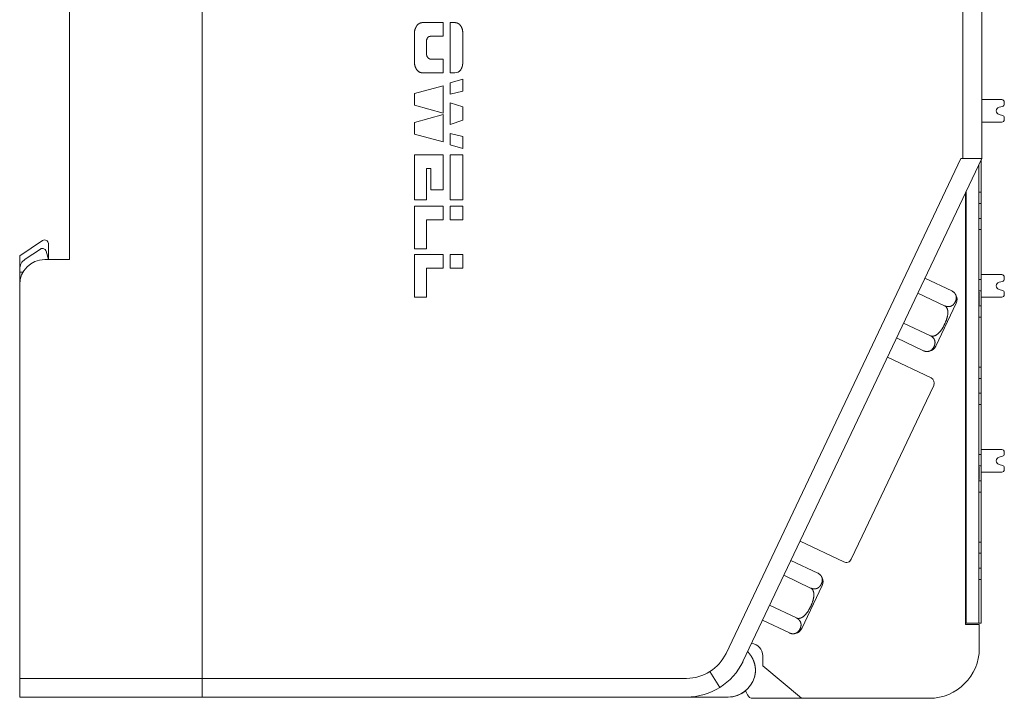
# Model space of a CAD drawing. Header units: millimetres. Extents: x 35 to 385, y -587 to 211.
# Tile 117 of 133: x 266 to 345, y -278 to -224. Entities that reach past the tile are written whole.
import ezdxf

# ---------------------------------------------------------------- set-up
doc = ezdxf.new("R2010")
doc.units = ezdxf.units.MM
doc.layers.add('1', color=7, linetype='Continuous', true_color=0xffffff)

msp = doc.modelspace()

# ---------------------------------------------------------------- linework, layer by layer
at = {"layer": '1', "color": 155, "linetype": 'Continuous', "lineweight": 18}
for p, q in [((280.794, -179.609), (280.794, -276.609)), ((341.696, -230.276), (341.696, -181.702)), ((343.196, -181.702), (343.196, -230.51)), ((270.196, -243.109), (270.196, -207.609)), ((300.102, -224.145), (298.445, -224.145)), ((300.102, -225.237), (300.102, -224.145)), ((300.654, -224.145), (300.654, -228.161)), ((301.007, -224.145), (300.654, -224.145)), ((297.783, -224.927), (297.783, -227.378)), ((299.11, -225.237), (300.102, -225.237)), ((301.655, -227.379), (301.655, -224.927)), ((298.769, -225.51), (298.799, -225.436)), ((298.769, -225.51), (298.769, -225.51)), ((298.769, -226.739), (298.769, -225.51)), ((298.769, -226.739), (298.769, -225.51)), ((298.769, -226.739), (298.769, -226.739)), ((300.102, -227.068), (299.11, -227.068)), ((300.102, -228.16), (300.102, -227.068)), ((298.445, -228.16), (300.102, -228.16)), ((300.654, -228.161), (301.024, -228.161)), ((300.102, -229.202), (297.783, -229.814)), ((300.102, -231.395), (300.102, -229.202)), ((301.655, -228.658), (300.66, -228.959)), ((300.66, -228.959), (300.66, -229.88)), ((301.655, -229.626), (301.655, -228.658)), ((297.783, -229.814), (297.783, -230.736)), ((300.66, -229.88), (301.655, -229.626)), ((297.783, -230.736), (300.102, -231.395)), ((300.64, -230.551), (300.64, -232.289)), ((301.655, -230.893), (300.64, -230.551)), ((301.655, -231.96), (301.655, -230.893)), ((341.696, -235.01), (341.696, -230.276)), ((343.196, -230.306), (344.803, -230.306)), ((343.196, -230.51), (343.196, -235.01)), ((344.586, -230.916), (344.854, -230.845)), ((345.003, -230.506), (345.003, -230.652)), ((300.102, -231.484), (297.783, -232.143)), ((300.102, -233.672), (300.102, -231.484)), ((344.854, -231.567), (344.586, -231.496)), ((297.783, -232.143), (297.783, -233.059)), ((300.64, -232.289), (301.655, -231.96)), ((344.803, -232.106), (343.196, -232.106)), ((345.003, -231.76), (345.003, -231.906)), ((297.783, -233.059), (300.102, -233.672)), ((300.638, -233.005), (300.638, -233.926)), ((301.655, -233.253), (300.638, -233.005)), ((301.655, -234.221), (301.655, -233.253)), ((300.638, -233.926), (301.655, -234.221)), ((297.783, -234.724), (297.783, -238.335)), ((300.094, -234.724), (297.783, -234.724)), ((300.094, -237.517), (300.094, -234.724)), ((300.653, -234.724), (300.653, -238.336)), ((301.655, -234.724), (300.653, -234.724)), ((301.655, -238.336), (301.655, -234.724)), ((322.733, -274.61), (341.536, -235.01)), ((343.196, -235.01), (324.088, -275.254)), ((341.536, -235.01), (341.696, -235.01)), ((343.196, -235.01), (341.696, -235.01)), ((342.952, -235.524), (342.952, -272.206)), ((343.152, -237.705), (343.152, -235.103)), ((298.769, -235.817), (299.108, -235.817)), ((298.769, -238.335), (298.769, -235.817)), ((299.108, -235.817), (299.108, -237.517)), ((299.108, -237.517), (300.094, -237.517)), ((341.902, -272.306), (341.902, -237.736)), ((341.952, -237.63), (341.952, -272.206)), ((343.152, -237.705), (342.952, -237.705)), ((343.152, -237.705), (343.152, -238.606)), ((297.783, -238.335), (298.769, -238.335)), ((300.653, -238.336), (301.655, -238.336)), ((343.152, -238.606), (342.952, -238.606)), ((343.152, -239.805), (343.152, -238.606)), ((297.783, -238.834), (297.783, -242.24)), ((300.102, -238.834), (297.783, -238.834)), ((300.102, -239.926), (300.102, -238.834)), ((300.654, -238.834), (300.654, -239.926)), ((301.655, -238.834), (300.654, -238.834)), ((301.655, -239.926), (301.655, -238.834)), ((298.769, -239.926), (300.102, -239.926)), ((298.769, -242.24), (298.769, -239.926)), ((300.654, -239.926), (301.655, -239.926)), ((343.152, -239.805), (342.952, -239.805)), ((343.152, -239.805), (343.152, -240.708)), ((343.152, -240.708), (342.952, -240.708)), ((343.152, -244.705), (343.152, -240.708)), ((268.031, -241.58), (266.196, -242.791)), ((268.496, -243.109), (268.496, -241.83)), ((266.645, -243.063), (267.86, -242.261)), ((268.315, -242.433), (268.496, -243.109)), ((297.783, -242.24), (298.769, -242.24)), ((297.783, -242.7), (297.783, -246.106)), ((300.102, -242.7), (297.783, -242.7)), ((300.102, -243.792), (300.102, -242.7)), ((300.654, -242.7), (300.654, -243.792)), ((301.655, -242.7), (300.654, -242.7)), ((301.655, -243.792), (301.655, -242.7)), ((266.196, -242.791), (266.196, -243.897)), ((268.196, -243.109), (270.196, -243.109)), ((266.196, -244.109), (266.196, -243.897)), ((266.196, -244.109), (266.196, -245.109)), ((266.464, -244.109), (266.196, -244.109)), ((298.769, -243.792), (300.102, -243.792)), ((298.769, -246.106), (298.769, -243.792)), ((300.654, -243.792), (301.655, -243.792)), ((340.801, -245.608), (338.649, -244.587)), ((343.152, -244.705), (342.952, -244.705)), ((343.152, -244.306), (344.803, -244.306)), ((343.152, -244.705), (343.152, -245.606)), ((344.586, -244.916), (344.854, -244.845)), ((345.003, -244.506), (345.003, -244.652)), ((266.196, -245.109), (266.196, -276.609)), ((338.081, -245.784), (340.221, -246.8)), ((343.152, -245.606), (342.952, -245.606)), ((342.952, -245.701), (343.002, -245.701)), ((343.152, -246.805), (343.152, -245.606)), ((344.854, -245.567), (344.586, -245.496)), ((345.003, -245.76), (345.003, -245.906)), ((297.783, -246.106), (298.769, -246.106)), ((341.145, -246.602), (339.516, -250.035)), ((342.952, -245.961), (343.002, -245.961)), ((342.952, -245.982), (343.002, -245.982)), ((342.952, -246.124), (343.002, -246.124)), ((342.952, -246.232), (343.002, -246.232)), ((342.952, -246.425), (343.002, -246.425)), ((342.952, -246.442), (343.002, -246.442)), ((343.002, -245.961), (343.002, -245.982)), ((343.002, -246.124), (343.002, -246.232)), ((343.002, -246.425), (343.002, -246.442)), ((344.803, -246.106), (343.152, -246.106)), ((342.952, -246.723), (343.002, -246.723)), ((343.152, -246.805), (342.952, -246.805)), ((343.152, -246.805), (343.152, -247.708)), ((336.944, -248.178), (339.085, -249.194)), ((343.152, -247.708), (342.952, -247.708)), ((343.152, -251.705), (343.152, -247.708)), ((338.528, -250.396), (336.376, -249.375)), ((339.142, -252.57), (335.647, -250.91)), ((343.152, -251.705), (342.952, -251.705)), ((343.152, -251.705), (343.152, -252.606)), ((343.152, -252.606), (342.952, -252.606)), ((343.152, -253.805), (343.152, -252.606)), ((338.476, -255.021), (339.356, -253.169)), ((339.356, -253.169), (339.347, -253.187)), ((343.152, -253.805), (342.952, -253.805)), ((343.152, -253.805), (343.152, -254.708)), ((333.63, -265.229), (338.476, -255.021)), ((338.476, -255.021), (333.63, -265.229)), ((343.152, -254.708), (342.952, -254.708)), ((343.152, -258.705), (343.152, -254.708)), ((343.152, -258.306), (344.803, -258.306)), ((343.152, -258.705), (342.952, -258.705)), ((343.152, -258.705), (343.152, -259.606)), ((344.586, -258.916), (344.854, -258.845)), ((345.003, -258.506), (345.003, -258.652)), ((343.152, -259.606), (342.952, -259.606)), ((342.952, -259.705), (343.002, -259.705)), ((343.002, -259.705), (343.002, -260.354)), ((343.152, -260.805), (343.152, -259.606)), ((344.854, -259.567), (344.586, -259.496)), ((345.003, -259.76), (345.003, -259.906)), ((342.952, -260.354), (343.002, -260.354)), ((342.952, -260.466), (343.002, -260.466)), ((342.952, -260.705), (343.002, -260.705)), ((343.152, -260.805), (342.952, -260.805)), ((343.002, -260.354), (343.002, -260.466)), ((343.002, -260.466), (343.002, -260.705)), ((344.803, -260.106), (343.152, -260.106)), ((343.152, -260.805), (343.152, -261.708)), ((343.152, -261.708), (342.952, -261.708)), ((343.152, -265.705), (343.152, -261.708)), ((332.75, -267.081), (333.63, -265.229)), ((333.63, -265.229), (332.75, -267.081)), ((328.656, -265.635), (332.151, -267.294)), ((343.152, -265.705), (342.952, -265.705)), ((343.152, -265.705), (343.152, -266.606)), ((343.152, -266.606), (342.952, -266.606)), ((343.152, -267.805), (343.152, -266.606)), ((330.078, -268.192), (327.926, -267.171)), ((343.152, -267.805), (342.952, -267.805)), ((343.152, -267.805), (343.152, -268.708)), ((327.358, -268.367), (329.498, -269.384)), ((343.152, -268.708), (342.952, -268.708)), ((343.152, -271.203), (343.152, -268.708)), ((330.423, -269.186), (328.793, -272.619)), ((326.221, -270.761), (328.362, -271.778)), ((341.902, -271.806), (341.952, -271.806)), ((343.152, -271.203), (343.152, -272.206)), ((327.805, -272.98), (325.653, -271.958)), ((341.902, -272.306), (343.002, -272.306)), ((341.952, -272.206), (342.952, -272.206)), ((342.952, -272.206), (343.152, -272.206)), ((343.002, -272.306), (343.002, -274.212)), ((325.677, -275.618), (325.677, -274.807)), ((325.677, -275.618), (328.762, -278.206)), ((266.196, -278.109), (266.196, -276.609)), ((266.196, -276.609), (280.794, -276.609)), ((280.794, -276.609), (319.572, -276.609)), ((280.794, -276.609), (280.794, -278.109)), ((280.794, -278.109), (266.196, -278.109)), ((319.572, -278.109), (280.794, -278.109)), ((322.891, -278.109), (319.572, -278.109)), ((324.383, -277.822), (324.437, -277.929)), ((328.762, -278.206), (324.884, -278.206)), ((339.005, -278.206), (328.762, -278.206))]:
    msp.add_line(p, q, dxfattribs=at)
at = {"layer": '1', "color": 155, "linetype": 'Continuous', "lineweight": 13}
for p, q in [((343.152, -272.206), (342.952, -272.206)), ((322.243, -277.336), (321.442, -276.068))]:
    msp.add_line(p, q, dxfattribs=at)
at = {"layer": '1', "color": 155, "linetype": 'Continuous', "lineweight": 18}
for points in [[(280.794, -276.609), (280.794, -276.609), (280.794, -179.609)], [(298.445, -224.145), (298.428, -224.145), (298.41, -224.146), (298.393, -224.147), (298.376, -224.148), (298.359, -224.15), (298.343, -224.153), (298.326, -224.156), (298.31, -224.159), (298.294, -224.163), (298.279, -224.168), (298.263, -224.173), (298.248, -224.178), (298.233, -224.184), (298.218, -224.19), (298.203, -224.197), (298.189, -224.204), (298.175, -224.212), (298.161, -224.22), (298.147, -224.228), (298.134, -224.237), (298.12, -224.247), (298.107, -224.257), (298.094, -224.267), (298.082, -224.278), (298.069, -224.289), (298.057, -224.301), (298.045, -224.313), (298.033, -224.326), (298.022, -224.339), (298.01, -224.353), (297.999, -224.367), (297.988, -224.381), (297.977, -224.396), (297.967, -224.412), (297.957, -224.428), (297.947, -224.444), (297.937, -224.461), (297.927, -224.478), (297.918, -224.496), (297.908, -224.514), (297.899, -224.533), (297.891, -224.552), (297.882, -224.572), (297.874, -224.592), (297.866, -224.612), (297.858, -224.633), (297.85, -224.655), (297.842, -224.677), (297.835, -224.699), (297.828, -224.722)], [(301.504, -224.418), (301.497, -224.407), (301.49, -224.397), (301.482, -224.386), (301.475, -224.376), (301.467, -224.366), (301.46, -224.357), (301.452, -224.347), (301.444, -224.338), (301.436, -224.329), (301.428, -224.32), (301.42, -224.311), (301.411, -224.303), (301.403, -224.295), (301.394, -224.287), (301.386, -224.279), (301.377, -224.272), (301.368, -224.264), (301.359, -224.257), (301.35, -224.25), (301.341, -224.244), (301.331, -224.237), (301.322, -224.231), (301.312, -224.225), (301.302, -224.219), (301.293, -224.214), (301.283, -224.208), (301.272, -224.203), (301.262, -224.198), (301.252, -224.193), (301.241, -224.189), (301.231, -224.185), (301.22, -224.18), (301.209, -224.177), (301.199, -224.173), (301.187, -224.17), (301.176, -224.166), (301.165, -224.163), (301.154, -224.161), (301.142, -224.158), (301.13, -224.156), (301.119, -224.154), (301.107, -224.152), (301.095, -224.15), (301.083, -224.149), (301.07, -224.147), (301.058, -224.146), (301.045, -224.146), (301.033, -224.145), (301.02, -224.145), (301.007, -224.145)], [(301.655, -224.927), (301.655, -224.915), (301.654, -224.904), (301.654, -224.893), (301.654, -224.881), (301.653, -224.87), (301.652, -224.859), (301.652, -224.848), (301.651, -224.837), (301.65, -224.826), (301.648, -224.815), (301.647, -224.804), (301.646, -224.793), (301.644, -224.783), (301.642, -224.772), (301.641, -224.761), (301.639, -224.751), (301.637, -224.74), (301.634, -224.729), (301.632, -224.719), (301.63, -224.708), (301.627, -224.698), (301.625, -224.688), (301.622, -224.677), (301.619, -224.667), (301.616, -224.657), (301.613, -224.647), (301.61, -224.637), (301.606, -224.627), (301.603, -224.617), (301.599, -224.607), (301.595, -224.597), (301.592, -224.587), (301.588, -224.577), (301.584, -224.567), (301.58, -224.558), (301.575, -224.548), (301.571, -224.538), (301.566, -224.529), (301.562, -224.519), (301.557, -224.51), (301.552, -224.5), (301.547, -224.491), (301.542, -224.482), (301.537, -224.472), (301.532, -224.463), (301.527, -224.454), (301.521, -224.445), (301.516, -224.436), (301.51, -224.427), (301.504, -224.418)], [(297.828, -224.722), (297.826, -224.728), (297.825, -224.733), (297.823, -224.739), (297.822, -224.744), (297.82, -224.75), (297.818, -224.755), (297.817, -224.76), (297.815, -224.765), (297.814, -224.771), (297.812, -224.776), (297.811, -224.781), (297.81, -224.786), (297.808, -224.791), (297.807, -224.796), (297.806, -224.8), (297.805, -224.805), (297.803, -224.81), (297.802, -224.814), (297.801, -224.819), (297.8, -224.823), (297.799, -224.828), (297.798, -224.832), (297.797, -224.836), (297.796, -224.841), (297.795, -224.845), (297.794, -224.849), (297.793, -224.853), (297.792, -224.857), (297.791, -224.861), (297.791, -224.865), (297.79, -224.868), (297.789, -224.872), (297.789, -224.876), (297.788, -224.879), (297.787, -224.883), (297.787, -224.886), (297.786, -224.889), (297.786, -224.893), (297.785, -224.896), (297.785, -224.899), (297.785, -224.902), (297.784, -224.905), (297.784, -224.908), (297.784, -224.911), (297.783, -224.914), (297.783, -224.917), (297.783, -224.919), (297.783, -224.922), (297.783, -224.924), (297.783, -224.927)], [(298.799, -225.436), (298.802, -225.428), (298.805, -225.42), (298.809, -225.413), (298.812, -225.405), (298.816, -225.398), (298.82, -225.391), (298.823, -225.384), (298.827, -225.377), (298.832, -225.371), (298.836, -225.364), (298.84, -225.358), (298.845, -225.352), (298.849, -225.346), (298.854, -225.34), (298.859, -225.335), (298.864, -225.329), (298.869, -225.324), (298.874, -225.319), (298.88, -225.314), (298.885, -225.309), (298.891, -225.304), (298.897, -225.299), (298.903, -225.295), (298.909, -225.291), (298.915, -225.287), (298.921, -225.283), (298.928, -225.279), (298.934, -225.276), (298.941, -225.272), (298.948, -225.269), (298.955, -225.266), (298.962, -225.263), (298.969, -225.26), (298.976, -225.258), (298.984, -225.255), (298.991, -225.253), (298.999, -225.251), (299.007, -225.249), (299.015, -225.247), (299.023, -225.245), (299.031, -225.244), (299.039, -225.242), (299.048, -225.241), (299.056, -225.24), (299.065, -225.239), (299.074, -225.238), (299.083, -225.238), (299.092, -225.238), (299.101, -225.237), (299.11, -225.237)], [(298.88, -226.956), (298.875, -226.951), (298.871, -226.947), (298.867, -226.943), (298.863, -226.938), (298.859, -226.934), (298.855, -226.929), (298.851, -226.925), (298.847, -226.92), (298.844, -226.916), (298.84, -226.912), (298.837, -226.907), (298.833, -226.903), (298.83, -226.898), (298.827, -226.894), (298.823, -226.89), (298.82, -226.885), (298.817, -226.881), (298.815, -226.876), (298.812, -226.872), (298.809, -226.868), (298.807, -226.863), (298.804, -226.859), (298.802, -226.854), (298.799, -226.85), (298.797, -226.846), (298.795, -226.841), (298.793, -226.837), (298.791, -226.833), (298.789, -226.828), (298.787, -226.824), (298.785, -226.82), (298.784, -226.815), (298.782, -226.811), (298.781, -226.807), (298.779, -226.803), (298.778, -226.798), (298.777, -226.794), (298.776, -226.79), (298.775, -226.785), (298.774, -226.781), (298.773, -226.777), (298.772, -226.773), (298.771, -226.768), (298.771, -226.764), (298.77, -226.76), (298.77, -226.755), (298.77, -226.751), (298.769, -226.747), (298.769, -226.743), (298.769, -226.739)], [(299.11, -227.068), (299.106, -227.068), (299.101, -227.067), (299.096, -227.067), (299.091, -227.067), (299.086, -227.066), (299.081, -227.066), (299.076, -227.065), (299.072, -227.065), (299.067, -227.064), (299.062, -227.063), (299.057, -227.062), (299.053, -227.061), (299.048, -227.06), (299.043, -227.059), (299.038, -227.057), (299.034, -227.056), (299.029, -227.054), (299.024, -227.053), (299.019, -227.051), (299.015, -227.049), (299.01, -227.048), (299.006, -227.046), (299.001, -227.044), (298.996, -227.042), (298.992, -227.039), (298.987, -227.037), (298.982, -227.035), (298.978, -227.032), (298.973, -227.03), (298.969, -227.027), (298.964, -227.024), (298.96, -227.021), (298.955, -227.019), (298.951, -227.016), (298.946, -227.012), (298.942, -227.009), (298.937, -227.006), (298.933, -227.003), (298.928, -226.999), (298.924, -226.996), (298.919, -226.992), (298.915, -226.988), (298.91, -226.985), (298.906, -226.981), (298.901, -226.977), (298.897, -226.973), (298.893, -226.969), (298.888, -226.965), (298.884, -226.96), (298.88, -226.956)], [(297.783, -227.378), (297.783, -227.379), (297.783, -227.38), (297.783, -227.381), (297.783, -227.382), (297.783, -227.383), (297.783, -227.384), (297.783, -227.385), (297.783, -227.387), (297.783, -227.388), (297.783, -227.389), (297.784, -227.391), (297.784, -227.392), (297.784, -227.393), (297.784, -227.395), (297.784, -227.396), (297.784, -227.398), (297.785, -227.4), (297.785, -227.401), (297.785, -227.403), (297.785, -227.405), (297.785, -227.406), (297.786, -227.408), (297.786, -227.41), (297.786, -227.412), (297.787, -227.414), (297.787, -227.416), (297.787, -227.417), (297.787, -227.419), (297.788, -227.421), (297.788, -227.423), (297.789, -227.426), (297.789, -227.428), (297.789, -227.43), (297.79, -227.432), (297.79, -227.434), (297.791, -227.436), (297.791, -227.439), (297.791, -227.441), (297.792, -227.443), (297.792, -227.446), (297.793, -227.448), (297.793, -227.451), (297.794, -227.453), (297.794, -227.456), (297.795, -227.458), (297.796, -227.461), (297.796, -227.463), (297.797, -227.466), (297.797, -227.468), (297.798, -227.471)], [(297.798, -227.471), (297.805, -227.498), (297.812, -227.525), (297.819, -227.551), (297.826, -227.577), (297.834, -227.602), (297.842, -227.627), (297.85, -227.65), (297.859, -227.674), (297.867, -227.697), (297.876, -227.719), (297.886, -227.741), (297.895, -227.762), (297.905, -227.783), (297.915, -227.803), (297.926, -227.822), (297.936, -227.841), (297.947, -227.86), (297.958, -227.878), (297.969, -227.895), (297.981, -227.912), (297.993, -227.928), (298.005, -227.944), (298.017, -227.959), (298.03, -227.974), (298.043, -227.988), (298.056, -228.001), (298.069, -228.014), (298.083, -228.027), (298.097, -228.039), (298.111, -228.05), (298.125, -228.061), (298.14, -228.071), (298.155, -228.08), (298.17, -228.09), (298.186, -228.098), (298.201, -228.106), (298.217, -228.114), (298.233, -228.12), (298.249, -228.127), (298.266, -228.133), (298.283, -228.138), (298.3, -228.142), (298.317, -228.147), (298.335, -228.15), (298.353, -228.153), (298.371, -228.156), (298.389, -228.158), (298.408, -228.159), (298.426, -228.16), (298.445, -228.16)], [(301.492, -227.917), (301.498, -227.908), (301.504, -227.899), (301.511, -227.889), (301.517, -227.88), (301.523, -227.87), (301.529, -227.86), (301.534, -227.851), (301.54, -227.841), (301.545, -227.831), (301.551, -227.821), (301.556, -227.811), (301.561, -227.801), (301.566, -227.791), (301.571, -227.781), (301.575, -227.771), (301.58, -227.761), (301.584, -227.751), (301.588, -227.74), (301.592, -227.73), (301.596, -227.719), (301.6, -227.709), (301.604, -227.698), (301.608, -227.688), (301.611, -227.677), (301.614, -227.666), (301.617, -227.655), (301.621, -227.644), (301.623, -227.634), (301.626, -227.623), (301.629, -227.612), (301.631, -227.6), (301.634, -227.589), (301.636, -227.578), (301.638, -227.567), (301.64, -227.555), (301.642, -227.544), (301.644, -227.533), (301.645, -227.521), (301.647, -227.509), (301.648, -227.498), (301.649, -227.486), (301.651, -227.474), (301.652, -227.463), (301.652, -227.451), (301.653, -227.439), (301.654, -227.427), (301.654, -227.415), (301.654, -227.403), (301.655, -227.391), (301.655, -227.379)], [(340.801, -245.609), (340.801, -245.609), (340.802, -245.609), (340.802, -245.609), (340.803, -245.61), (340.803, -245.61), (340.804, -245.61), (340.804, -245.61), (340.805, -245.611), (340.806, -245.611), (340.806, -245.611), (340.807, -245.611), (340.807, -245.612), (340.808, -245.612), (340.808, -245.612), (340.809, -245.613), (340.809, -245.613), (340.81, -245.613), (340.81, -245.613), (340.811, -245.614), (340.811, -245.614), (340.812, -245.614), (340.812, -245.614), (340.813, -245.615), (340.814, -245.615), (340.814, -245.615), (340.815, -245.616), (340.815, -245.616), (340.816, -245.616), (340.816, -245.616), (340.817, -245.617), (340.817, -245.617), (340.818, -245.617), (340.818, -245.618), (340.819, -245.618), (340.819, -245.618), (340.82, -245.618), (340.821, -245.619), (340.821, -245.619), (340.822, -245.619), (340.822, -245.62), (340.823, -245.62), (340.823, -245.62), (340.824, -245.62), (340.824, -245.621), (340.825, -245.621), (340.825, -245.621), (340.826, -245.622), (340.826, -245.622), (340.827, -245.622), (340.828, -245.622)], [(340.828, -245.622), (340.841, -245.63), (340.854, -245.637), (340.866, -245.645), (340.879, -245.653), (340.891, -245.661), (340.903, -245.67), (340.914, -245.678), (340.926, -245.687), (340.937, -245.695), (340.947, -245.704), (340.958, -245.713), (340.968, -245.722), (340.978, -245.732), (340.987, -245.741), (340.996, -245.75), (341.005, -245.759), (341.014, -245.768), (341.022, -245.778), (341.03, -245.787), (341.038, -245.797), (341.045, -245.806), (341.052, -245.815), (341.059, -245.825), (341.065, -245.834), (341.072, -245.844), (341.077, -245.853), (341.083, -245.862), (341.089, -245.871), (341.094, -245.881), (341.099, -245.89), (341.103, -245.899), (341.108, -245.908), (341.112, -245.917), (341.116, -245.927), (341.12, -245.936), (341.124, -245.945), (341.127, -245.954), (341.131, -245.963), (341.134, -245.972), (341.136, -245.981), (341.139, -245.99), (341.142, -245.998), (341.144, -246.007), (341.146, -246.016), (341.148, -246.025), (341.15, -246.033), (341.152, -246.042), (341.153, -246.051), (341.155, -246.059), (341.156, -246.068)], [(343.002, -245.701), (343.002, -245.701), (343.002, -245.702), (343.002, -245.702), (343.002, -245.702), (343.002, -245.702), (343.002, -245.702), (343.002, -245.703), (343.002, -245.703), (343.002, -245.704), (343.002, -245.704), (343.002, -245.705), (343.002, -245.705), (343.002, -245.706), (343.002, -245.707), (343.002, -245.708), (343.002, -245.708), (343.002, -245.709), (343.002, -245.71), (343.002, -245.711), (343.002, -245.712), (343.002, -245.714), (343.002, -245.715), (343.002, -245.716), (343.002, -245.717), (343.002, -245.719), (343.002, -245.72), (343.002, -245.721), (343.002, -245.723), (343.002, -245.725), (343.002, -245.726), (343.002, -245.728), (343.002, -245.73), (343.002, -245.731), (343.002, -245.733), (343.002, -245.735), (343.002, -245.737), (343.002, -245.739), (343.002, -245.741), (343.002, -245.743), (343.002, -245.745), (343.002, -245.747), (343.002, -245.75), (343.002, -245.752), (343.002, -245.754), (343.002, -245.757), (343.002, -245.759), (343.002, -245.762), (343.002, -245.764), (343.002, -245.767), (343.002, -245.77)], [(343.002, -245.77), (343.002, -245.772), (343.002, -245.775), (343.002, -245.778), (343.002, -245.781), (343.002, -245.784), (343.002, -245.787), (343.002, -245.79), (343.002, -245.793), (343.002, -245.796), (343.002, -245.799), (343.002, -245.802), (343.002, -245.805), (343.002, -245.809), (343.002, -245.812), (343.002, -245.815), (343.002, -245.819), (343.002, -245.822), (343.002, -245.826), (343.002, -245.829), (343.002, -245.833), (343.002, -245.836), (343.002, -245.84), (343.002, -245.844), (343.002, -245.847), (343.002, -245.851), (343.002, -245.855), (343.002, -245.859), (343.002, -245.863), (343.002, -245.867), (343.002, -245.871), (343.002, -245.875), (343.002, -245.879), (343.002, -245.883), (343.002, -245.888), (343.002, -245.892), (343.002, -245.896), (343.002, -245.9), (343.002, -245.905), (343.002, -245.909), (343.002, -245.914), (343.002, -245.918), (343.002, -245.923), (343.002, -245.927), (343.002, -245.932), (343.002, -245.937), (343.002, -245.941), (343.002, -245.946), (343.002, -245.951), (343.002, -245.956), (343.002, -245.961)], [(340.813, -246.79), (340.829, -246.78), (340.844, -246.77), (340.858, -246.76), (340.872, -246.749), (340.886, -246.738), (340.899, -246.727), (340.911, -246.715), (340.924, -246.703), (340.935, -246.691), (340.947, -246.679), (340.958, -246.667), (340.969, -246.654), (340.979, -246.641), (340.989, -246.628), (340.999, -246.615), (341.008, -246.602), (341.017, -246.588), (341.026, -246.575), (341.035, -246.561), (341.043, -246.547), (341.051, -246.533), (341.059, -246.519), (341.067, -246.505), (341.074, -246.49), (341.081, -246.476), (341.088, -246.461), (341.095, -246.446), (341.101, -246.431), (341.107, -246.416), (341.113, -246.401), (341.118, -246.385), (341.124, -246.37), (341.129, -246.354), (341.133, -246.339), (341.138, -246.323), (341.142, -246.307), (341.145, -246.291), (341.149, -246.275), (341.152, -246.258), (341.154, -246.242), (341.157, -246.225), (341.158, -246.209), (341.16, -246.192), (341.161, -246.175), (341.161, -246.157), (341.161, -246.14), (341.161, -246.122), (341.16, -246.104), (341.158, -246.086), (341.156, -246.068)], [(343.002, -245.996), (343.002, -245.998), (343.002, -246.001), (343.002, -246.003), (343.002, -246.005), (343.002, -246.007), (343.002, -246.009), (343.002, -246.011), (343.002, -246.013), (343.002, -246.015), (343.002, -246.017), (343.002, -246.019), (343.002, -246.021), (343.002, -246.023), (343.002, -246.025), (343.002, -246.027), (343.002, -246.029), (343.002, -246.031), (343.002, -246.033), (343.002, -246.035), (343.002, -246.037), (343.002, -246.039), (343.002, -246.041), (343.002, -246.043), (343.002, -246.045), (343.002, -246.047), (343.002, -246.048), (343.002, -246.05), (343.002, -246.052), (343.002, -246.054), (343.002, -246.055), (343.002, -246.057), (343.002, -246.059), (343.002, -246.06), (343.002, -246.062), (343.002, -246.064), (343.002, -246.065), (343.002, -246.067), (343.002, -246.068), (343.002, -246.07), (343.002, -246.071), (343.002, -246.073), (343.002, -246.074), (343.002, -246.076), (343.002, -246.077), (343.002, -246.078), (343.002, -246.08), (343.002, -246.081), (343.002, -246.082), (343.002, -246.083), (343.002, -246.085)], [(343.002, -246.085), (343.002, -246.086), (343.002, -246.088), (343.002, -246.089), (343.002, -246.091), (343.002, -246.092), (343.002, -246.094), (343.002, -246.095), (343.002, -246.097), (343.002, -246.098), (343.002, -246.099), (343.002, -246.101), (343.002, -246.102), (343.002, -246.103), (343.002, -246.104), (343.002, -246.106), (343.002, -246.107), (343.002, -246.108), (343.002, -246.109), (343.002, -246.11), (343.002, -246.111), (343.002, -246.112), (343.002, -246.113), (343.002, -246.114), (343.002, -246.115), (343.002, -246.116), (343.002, -246.116), (343.002, -246.117), (343.002, -246.118), (343.002, -246.119), (343.002, -246.119), (343.002, -246.12), (343.002, -246.121), (343.002, -246.121), (343.002, -246.122), (343.002, -246.122), (343.002, -246.123), (343.002, -246.123), (343.002, -246.123), (343.002, -246.124), (343.002, -246.124), (343.002, -246.124), (343.002, -246.125), (343.002, -246.125), (343.002, -246.125), (343.002, -246.125), (343.002, -246.125), (343.002, -246.126), (343.002, -246.126), (343.002, -246.126), (343.002, -246.126)], [(343.002, -246.232), (343.002, -246.232), (343.002, -246.233), (343.002, -246.233), (343.002, -246.234), (343.002, -246.234), (343.002, -246.235), (343.002, -246.236), (343.002, -246.236), (343.002, -246.237), (343.002, -246.238), (343.002, -246.238), (343.002, -246.239), (343.002, -246.24), (343.002, -246.24), (343.002, -246.241), (343.002, -246.242), (343.002, -246.243), (343.002, -246.243), (343.002, -246.244), (343.002, -246.245), (343.002, -246.246), (343.002, -246.247), (343.002, -246.247), (343.002, -246.248), (343.002, -246.249), (343.002, -246.25), (343.002, -246.251), (343.002, -246.252), (343.002, -246.253), (343.002, -246.253), (343.002, -246.254), (343.002, -246.255), (343.002, -246.256), (343.002, -246.257), (343.002, -246.258), (343.002, -246.259), (343.002, -246.26), (343.002, -246.261), (343.002, -246.262), (343.002, -246.263), (343.002, -246.264), (343.002, -246.265), (343.002, -246.266), (343.002, -246.267), (343.002, -246.268), (343.002, -246.269), (343.002, -246.27), (343.002, -246.272), (343.002, -246.273), (343.002, -246.274)], [(343.002, -246.274), (343.002, -246.276), (343.002, -246.278), (343.002, -246.28), (343.002, -246.283), (343.002, -246.285), (343.002, -246.287), (343.002, -246.29), (343.002, -246.292), (343.002, -246.295), (343.002, -246.297), (343.002, -246.299), (343.002, -246.302), (343.002, -246.304), (343.002, -246.307), (343.002, -246.309), (343.002, -246.312), (343.002, -246.315), (343.002, -246.317), (343.002, -246.32), (343.002, -246.322), (343.002, -246.325), (343.002, -246.328), (343.002, -246.331), (343.002, -246.333), (343.002, -246.336), (343.002, -246.339), (343.002, -246.342), (343.002, -246.345), (343.002, -246.347), (343.002, -246.35), (343.002, -246.353), (343.002, -246.356), (343.002, -246.359), (343.002, -246.362), (343.002, -246.365), (343.002, -246.368), (343.002, -246.371), (343.002, -246.374), (343.002, -246.377), (343.002, -246.38), (343.002, -246.384), (343.002, -246.387), (343.002, -246.39), (343.002, -246.393), (343.002, -246.396), (343.002, -246.4), (343.002, -246.403), (343.002, -246.406), (343.002, -246.41), (343.002, -246.413)], [(343.002, -246.442), (343.002, -246.446), (343.002, -246.451), (343.002, -246.456), (343.002, -246.461), (343.002, -246.466), (343.002, -246.471), (343.002, -246.476), (343.002, -246.48), (343.002, -246.485), (343.002, -246.49), (343.002, -246.494), (343.002, -246.499), (343.002, -246.503), (343.002, -246.508), (343.002, -246.512), (343.002, -246.517), (343.002, -246.521), (343.002, -246.525), (343.002, -246.53), (343.002, -246.534), (343.002, -246.538), (343.002, -246.543), (343.002, -246.547), (343.002, -246.551), (343.002, -246.555), (343.002, -246.559), (343.002, -246.563), (343.002, -246.567), (343.002, -246.571), (343.002, -246.575), (343.002, -246.579), (343.002, -246.583), (343.002, -246.586), (343.002, -246.59), (343.002, -246.594), (343.002, -246.597), (343.002, -246.601), (343.002, -246.605), (343.002, -246.608), (343.002, -246.612), (343.002, -246.615), (343.002, -246.619), (343.002, -246.622), (343.002, -246.626), (343.002, -246.629), (343.002, -246.632), (343.002, -246.635), (343.002, -246.639), (343.002, -246.642), (343.002, -246.645)], [(343.002, -246.645), (343.002, -246.648), (343.002, -246.651), (343.002, -246.654), (343.002, -246.657), (343.002, -246.66), (343.002, -246.663), (343.002, -246.665), (343.002, -246.668), (343.002, -246.671), (343.002, -246.673), (343.002, -246.676), (343.002, -246.678), (343.002, -246.68), (343.002, -246.683), (343.002, -246.685), (343.002, -246.687), (343.002, -246.689), (343.002, -246.691), (343.002, -246.693), (343.002, -246.695), (343.002, -246.697), (343.002, -246.699), (343.002, -246.7), (343.002, -246.702), (343.002, -246.704), (343.002, -246.705), (343.002, -246.707), (343.002, -246.708), (343.002, -246.709), (343.002, -246.711), (343.002, -246.712), (343.002, -246.713), (343.002, -246.714), (343.002, -246.715), (343.002, -246.716), (343.002, -246.717), (343.002, -246.718), (343.002, -246.719), (343.002, -246.719), (343.002, -246.72), (343.002, -246.721), (343.002, -246.721), (343.002, -246.722), (343.002, -246.722), (343.002, -246.722), (343.002, -246.723), (343.002, -246.723), (343.002, -246.723), (343.002, -246.723), (343.002, -246.723)], [(340.813, -246.79), (340.8, -246.798), (340.786, -246.806), (340.772, -246.813), (340.759, -246.819), (340.745, -246.825), (340.732, -246.831), (340.718, -246.836), (340.704, -246.841), (340.691, -246.845), (340.677, -246.849), (340.664, -246.853), (340.651, -246.856), (340.637, -246.859), (340.624, -246.861), (340.611, -246.863), (340.598, -246.865), (340.586, -246.867), (340.573, -246.868), (340.56, -246.869), (340.548, -246.869), (340.536, -246.87), (340.524, -246.87), (340.511, -246.87), (340.499, -246.87), (340.488, -246.869), (340.476, -246.868), (340.464, -246.867), (340.453, -246.866), (340.441, -246.865), (340.43, -246.863), (340.418, -246.862), (340.407, -246.86), (340.396, -246.858), (340.385, -246.856), (340.374, -246.853), (340.364, -246.851), (340.353, -246.848), (340.342, -246.845), (340.332, -246.842), (340.321, -246.839), (340.311, -246.836), (340.301, -246.832), (340.291, -246.829), (340.28, -246.825), (340.27, -246.821), (340.26, -246.817), (340.251, -246.813), (340.241, -246.809), (340.231, -246.805), (340.221, -246.8)], [(340.221, -246.8), (340.231, -246.805), (340.24, -246.81), (340.25, -246.815), (340.259, -246.821), (340.268, -246.826), (340.277, -246.833), (340.286, -246.839), (340.294, -246.846), (340.303, -246.853), (340.311, -246.86), (340.32, -246.868), (340.328, -246.875), (340.336, -246.884), (340.344, -246.892), (340.352, -246.901), (340.359, -246.91), (340.367, -246.92), (340.374, -246.93), (340.381, -246.94), (340.388, -246.951), (340.395, -246.962), (340.402, -246.973), (340.408, -246.985), (340.415, -246.997), (340.421, -247.01), (340.427, -247.023), (340.432, -247.036), (340.438, -247.05), (340.443, -247.065), (340.448, -247.079), (340.453, -247.095), (340.458, -247.111), (340.462, -247.127), (340.466, -247.144), (340.47, -247.162), (340.473, -247.18), (340.476, -247.199), (340.479, -247.219), (340.481, -247.239), (340.483, -247.259), (340.484, -247.281), (340.485, -247.303), (340.486, -247.325), (340.486, -247.349), (340.485, -247.373), (340.484, -247.397), (340.483, -247.423), (340.481, -247.448), (340.478, -247.475), (340.475, -247.502)], [(339.789, -248.947), (339.811, -248.923), (339.833, -248.899), (339.855, -248.874), (339.875, -248.849), (339.896, -248.823), (339.915, -248.798), (339.935, -248.772), (339.954, -248.746), (339.972, -248.719), (339.991, -248.693), (340.008, -248.666), (340.026, -248.639), (340.043, -248.612), (340.06, -248.584), (340.077, -248.557), (340.093, -248.529), (340.109, -248.501), (340.125, -248.473), (340.141, -248.445), (340.156, -248.416), (340.171, -248.388), (340.186, -248.359), (340.2, -248.33), (340.214, -248.301), (340.228, -248.272), (340.242, -248.242), (340.256, -248.213), (340.269, -248.183), (340.282, -248.153), (340.295, -248.123), (340.307, -248.093), (340.32, -248.063), (340.332, -248.033), (340.343, -248.003), (340.354, -247.972), (340.365, -247.942), (340.376, -247.911), (340.386, -247.88), (340.396, -247.85), (340.406, -247.819), (340.415, -247.788), (340.423, -247.757), (340.432, -247.725), (340.439, -247.694), (340.447, -247.662), (340.454, -247.631), (340.46, -247.599), (340.466, -247.567), (340.471, -247.534), (340.475, -247.502)], [(339.789, -248.947), (339.77, -248.967), (339.751, -248.985), (339.732, -249.003), (339.714, -249.02), (339.695, -249.037), (339.677, -249.052), (339.659, -249.067), (339.641, -249.081), (339.623, -249.094), (339.606, -249.106), (339.589, -249.118), (339.572, -249.129), (339.555, -249.139), (339.538, -249.149), (339.522, -249.158), (339.506, -249.166), (339.49, -249.174), (339.475, -249.181), (339.46, -249.187), (339.445, -249.193), (339.43, -249.199), (339.415, -249.204), (339.401, -249.208), (339.387, -249.212), (339.373, -249.216), (339.36, -249.219), (339.346, -249.222), (339.333, -249.224), (339.32, -249.227), (339.307, -249.228), (339.294, -249.229), (339.282, -249.23), (339.269, -249.231), (339.257, -249.231), (339.245, -249.231), (339.234, -249.231), (339.222, -249.23), (339.211, -249.229), (339.199, -249.228), (339.188, -249.226), (339.177, -249.224), (339.166, -249.222), (339.156, -249.219), (339.145, -249.216), (339.135, -249.213), (339.124, -249.21), (339.114, -249.206), (339.104, -249.203), (339.094, -249.198), (339.085, -249.194)], [(339.085, -249.194), (339.099, -249.201), (339.113, -249.208), (339.127, -249.216), (339.141, -249.224), (339.154, -249.232), (339.168, -249.24), (339.181, -249.249), (339.193, -249.257), (339.206, -249.266), (339.218, -249.275), (339.23, -249.285), (339.241, -249.294), (339.252, -249.304), (339.263, -249.313), (339.273, -249.323), (339.283, -249.333), (339.293, -249.342), (339.302, -249.352), (339.311, -249.362), (339.32, -249.372), (339.328, -249.382), (339.336, -249.392), (339.344, -249.402), (339.351, -249.412), (339.358, -249.421), (339.365, -249.431), (339.371, -249.441), (339.377, -249.451), (339.383, -249.461), (339.389, -249.471), (339.394, -249.481), (339.399, -249.491), (339.404, -249.5), (339.408, -249.51), (339.412, -249.52), (339.416, -249.529), (339.42, -249.539), (339.424, -249.548), (339.427, -249.558), (339.43, -249.567), (339.433, -249.576), (339.436, -249.586), (339.438, -249.595), (339.441, -249.604), (339.443, -249.613), (339.445, -249.622), (339.447, -249.632), (339.448, -249.641), (339.45, -249.65), (339.451, -249.659)], [(339.108, -250.381), (339.124, -250.371), (339.139, -250.361), (339.153, -250.351), (339.167, -250.34), (339.181, -250.329), (339.194, -250.317), (339.207, -250.306), (339.219, -250.294), (339.23, -250.282), (339.242, -250.27), (339.253, -250.257), (339.264, -250.245), (339.274, -250.232), (339.284, -250.219), (339.294, -250.206), (339.303, -250.193), (339.312, -250.179), (339.321, -250.166), (339.33, -250.152), (339.338, -250.138), (339.346, -250.124), (339.354, -250.11), (339.362, -250.095), (339.369, -250.081), (339.376, -250.066), (339.383, -250.052), (339.39, -250.037), (339.396, -250.022), (339.402, -250.007), (339.408, -249.992), (339.413, -249.976), (339.419, -249.961), (339.424, -249.945), (339.428, -249.929), (339.433, -249.914), (339.437, -249.898), (339.44, -249.882), (339.444, -249.865), (339.447, -249.849), (339.449, -249.833), (339.452, -249.816), (339.453, -249.799), (339.455, -249.782), (339.456, -249.765), (339.456, -249.748), (339.457, -249.731), (339.456, -249.713), (339.455, -249.695), (339.453, -249.677), (339.451, -249.659)], [(339.108, -250.381), (339.1, -250.386), (339.093, -250.39), (339.085, -250.395), (339.077, -250.399), (339.068, -250.403), (339.06, -250.407), (339.051, -250.411), (339.043, -250.415), (339.034, -250.419), (339.025, -250.422), (339.016, -250.426), (339.007, -250.429), (338.997, -250.432), (338.988, -250.435), (338.978, -250.438), (338.968, -250.441), (338.958, -250.444), (338.948, -250.446), (338.937, -250.449), (338.926, -250.451), (338.915, -250.453), (338.904, -250.454), (338.893, -250.456), (338.882, -250.457), (338.87, -250.458), (338.858, -250.459), (338.846, -250.46), (338.834, -250.461), (338.822, -250.461), (338.809, -250.461), (338.796, -250.46), (338.783, -250.46), (338.77, -250.459), (338.757, -250.458), (338.743, -250.457), (338.729, -250.455), (338.715, -250.453), (338.701, -250.45), (338.687, -250.448), (338.673, -250.445), (338.659, -250.441), (338.644, -250.438), (338.63, -250.434), (338.615, -250.429), (338.6, -250.425), (338.586, -250.42), (338.571, -250.414), (338.557, -250.409), (338.542, -250.403), (338.528, -250.396)], [(338.528, -250.396), (338.528, -250.396), (338.529, -250.397), (338.53, -250.397), (338.53, -250.397), (338.531, -250.397), (338.531, -250.398), (338.532, -250.398), (338.532, -250.398), (338.533, -250.398), (338.533, -250.399), (338.534, -250.399), (338.534, -250.399), (338.535, -250.399), (338.535, -250.4), (338.536, -250.4), (338.537, -250.4), (338.537, -250.4), (338.538, -250.401), (338.538, -250.401), (338.539, -250.401), (338.539, -250.401), (338.54, -250.402), (338.54, -250.402), (338.541, -250.402), (338.541, -250.402), (338.542, -250.402), (338.543, -250.403), (338.543, -250.403), (338.544, -250.403), (338.544, -250.403), (338.545, -250.404), (338.545, -250.404), (338.546, -250.404), (338.546, -250.404), (338.547, -250.405), (338.548, -250.405), (338.548, -250.405), (338.549, -250.405), (338.549, -250.406), (338.55, -250.406), (338.55, -250.406), (338.551, -250.406), (338.551, -250.406), (338.552, -250.407), (338.553, -250.407), (338.553, -250.407), (338.554, -250.407), (338.554, -250.408), (338.555, -250.408), (338.555, -250.408)], [(330.078, -268.192), (330.078, -268.192), (330.079, -268.193), (330.08, -268.193), (330.08, -268.193), (330.081, -268.194), (330.081, -268.194), (330.082, -268.194), (330.082, -268.194), (330.083, -268.195), (330.083, -268.195), (330.084, -268.195), (330.084, -268.195), (330.085, -268.196), (330.085, -268.196), (330.086, -268.196), (330.086, -268.196), (330.087, -268.197), (330.087, -268.197), (330.088, -268.197), (330.089, -268.198), (330.089, -268.198), (330.09, -268.198), (330.09, -268.198), (330.091, -268.199), (330.091, -268.199), (330.092, -268.199), (330.092, -268.2), (330.093, -268.2), (330.093, -268.2), (330.094, -268.2), (330.094, -268.201), (330.095, -268.201), (330.096, -268.201), (330.096, -268.201), (330.097, -268.202), (330.097, -268.202), (330.098, -268.202), (330.098, -268.203), (330.099, -268.203), (330.099, -268.203), (330.1, -268.203), (330.1, -268.204), (330.101, -268.204), (330.101, -268.204), (330.102, -268.205), (330.103, -268.205), (330.103, -268.205), (330.104, -268.206), (330.104, -268.206), (330.105, -268.206)], [(330.09, -269.374), (330.106, -269.364), (330.121, -269.354), (330.135, -269.343), (330.149, -269.333), (330.163, -269.321), (330.176, -269.31), (330.189, -269.299), (330.201, -269.287), (330.213, -269.275), (330.224, -269.263), (330.235, -269.25), (330.246, -269.238), (330.256, -269.225), (330.266, -269.212), (330.276, -269.199), (330.285, -269.185), (330.294, -269.172), (330.303, -269.158), (330.312, -269.145), (330.32, -269.131), (330.328, -269.117), (330.336, -269.103), (330.344, -269.088), (330.351, -269.074), (330.358, -269.059), (330.365, -269.045), (330.372, -269.03), (330.378, -269.015), (330.384, -269), (330.39, -268.984), (330.395, -268.969), (330.401, -268.954), (330.406, -268.938), (330.41, -268.922), (330.415, -268.906), (330.419, -268.891), (330.422, -268.874), (330.426, -268.858), (330.429, -268.842), (330.431, -268.826), (330.434, -268.809), (330.436, -268.792), (330.437, -268.775), (330.438, -268.758), (330.439, -268.741), (330.439, -268.723), (330.438, -268.706), (330.437, -268.688), (330.435, -268.67), (330.433, -268.651)], [(330.105, -268.206), (330.118, -268.214), (330.131, -268.221), (330.143, -268.229), (330.156, -268.237), (330.168, -268.245), (330.18, -268.253), (330.191, -268.262), (330.203, -268.27), (330.214, -268.279), (330.225, -268.288), (330.235, -268.297), (330.245, -268.306), (330.255, -268.315), (330.264, -268.324), (330.273, -268.334), (330.282, -268.343), (330.291, -268.352), (330.299, -268.361), (330.307, -268.371), (330.315, -268.38), (330.322, -268.39), (330.329, -268.399), (330.336, -268.409), (330.342, -268.418), (330.349, -268.427), (330.355, -268.437), (330.36, -268.446), (330.366, -268.455), (330.371, -268.464), (330.376, -268.474), (330.381, -268.483), (330.385, -268.492), (330.389, -268.501), (330.393, -268.51), (330.397, -268.519), (330.401, -268.528), (330.404, -268.537), (330.408, -268.546), (330.411, -268.555), (330.414, -268.564), (330.416, -268.573), (330.419, -268.582), (330.421, -268.591), (330.423, -268.6), (330.425, -268.608), (330.427, -268.617), (330.429, -268.626), (330.431, -268.634), (330.432, -268.643), (330.433, -268.651)], [(330.09, -269.374), (330.077, -269.382), (330.063, -269.389), (330.05, -269.396), (330.036, -269.403), (330.022, -269.409), (330.009, -269.414), (329.995, -269.42), (329.982, -269.424), (329.968, -269.429), (329.955, -269.433), (329.941, -269.436), (329.928, -269.439), (329.915, -269.442), (329.902, -269.445), (329.889, -269.447), (329.876, -269.449), (329.863, -269.45), (329.85, -269.451), (329.838, -269.452), (329.825, -269.453), (329.813, -269.453), (329.801, -269.454), (329.789, -269.454), (329.777, -269.453), (329.765, -269.453), (329.753, -269.452), (329.741, -269.451), (329.73, -269.45), (329.718, -269.449), (329.707, -269.447), (329.696, -269.445), (329.684, -269.443), (329.673, -269.441), (329.662, -269.439), (329.652, -269.437), (329.641, -269.434), (329.63, -269.432), (329.619, -269.429), (329.609, -269.426), (329.598, -269.423), (329.588, -269.419), (329.578, -269.416), (329.568, -269.412), (329.558, -269.409), (329.548, -269.405), (329.538, -269.401), (329.528, -269.397), (329.518, -269.393), (329.508, -269.388), (329.498, -269.384)], [(329.498, -269.384), (329.508, -269.388), (329.518, -269.393), (329.527, -269.399), (329.536, -269.404), (329.545, -269.41), (329.554, -269.416), (329.563, -269.423), (329.572, -269.429), (329.58, -269.436), (329.589, -269.444), (329.597, -269.451), (329.605, -269.459), (329.613, -269.467), (329.621, -269.476), (329.629, -269.485), (329.636, -269.494), (329.644, -269.504), (329.651, -269.513), (329.658, -269.524), (329.665, -269.534), (329.672, -269.545), (329.679, -269.557), (329.685, -269.568), (329.692, -269.581), (329.698, -269.593), (329.704, -269.606), (329.71, -269.62), (329.715, -269.634), (329.72, -269.648), (329.725, -269.663), (329.73, -269.679), (329.735, -269.695), (329.739, -269.711), (329.743, -269.728), (329.747, -269.746), (329.75, -269.764), (329.753, -269.783), (329.756, -269.802), (329.758, -269.822), (329.76, -269.843), (329.761, -269.864), (329.762, -269.886), (329.763, -269.909), (329.763, -269.932), (329.762, -269.956), (329.761, -269.981), (329.76, -270.006), (329.758, -270.032), (329.755, -270.059), (329.752, -270.086)], [(329.066, -271.531), (329.089, -271.507), (329.11, -271.482), (329.132, -271.457), (329.152, -271.432), (329.173, -271.407), (329.193, -271.381), (329.212, -271.356), (329.231, -271.329), (329.25, -271.303), (329.268, -271.276), (329.286, -271.25), (329.303, -271.223), (329.32, -271.195), (329.337, -271.168), (329.354, -271.14), (329.37, -271.113), (329.386, -271.085), (329.402, -271.056), (329.418, -271.028), (329.433, -271), (329.448, -270.971), (329.463, -270.942), (329.477, -270.913), (329.492, -270.884), (329.506, -270.855), (329.519, -270.826), (329.533, -270.796), (329.546, -270.767), (329.559, -270.737), (329.572, -270.707), (329.585, -270.677), (329.597, -270.647), (329.609, -270.617), (329.62, -270.586), (329.632, -270.556), (329.642, -270.525), (329.653, -270.495), (329.663, -270.464), (329.673, -270.433), (329.683, -270.402), (329.692, -270.371), (329.701, -270.34), (329.709, -270.309), (329.717, -270.277), (329.724, -270.246), (329.731, -270.214), (329.737, -270.182), (329.743, -270.15), (329.748, -270.118), (329.752, -270.086)], [(329.066, -271.531), (329.047, -271.55), (329.028, -271.569), (329.01, -271.587), (328.991, -271.604), (328.972, -271.62), (328.954, -271.636), (328.936, -271.65), (328.918, -271.664), (328.9, -271.677), (328.883, -271.69), (328.866, -271.701), (328.849, -271.712), (328.832, -271.723), (328.815, -271.732), (328.799, -271.741), (328.783, -271.749), (328.767, -271.757), (328.752, -271.764), (328.737, -271.771), (328.722, -271.777), (328.707, -271.782), (328.693, -271.787), (328.678, -271.792), (328.664, -271.796), (328.65, -271.8), (328.637, -271.803), (328.623, -271.806), (328.61, -271.808), (328.597, -271.81), (328.584, -271.812), (328.571, -271.813), (328.559, -271.814), (328.547, -271.815), (328.535, -271.815), (328.523, -271.815), (328.511, -271.814), (328.499, -271.814), (328.488, -271.813), (328.476, -271.811), (328.465, -271.81), (328.454, -271.808), (328.443, -271.805), (328.433, -271.803), (328.422, -271.8), (328.412, -271.797), (328.402, -271.794), (328.391, -271.79), (328.381, -271.786), (328.372, -271.782), (328.362, -271.778)], [(328.362, -271.778), (328.376, -271.785), (328.391, -271.792), (328.404, -271.8), (328.418, -271.807), (328.432, -271.815), (328.445, -271.824), (328.458, -271.832), (328.471, -271.841), (328.483, -271.85), (328.495, -271.859), (328.507, -271.868), (328.518, -271.878), (328.529, -271.887), (328.54, -271.897), (328.55, -271.906), (328.56, -271.916), (328.57, -271.926), (328.58, -271.936), (328.589, -271.946), (328.597, -271.956), (328.605, -271.966), (328.613, -271.975), (328.621, -271.985), (328.628, -271.995), (328.635, -272.005), (328.642, -272.015), (328.648, -272.025), (328.654, -272.035), (328.66, -272.045), (328.666, -272.055), (328.671, -272.064), (328.676, -272.074), (328.681, -272.084), (328.685, -272.094), (328.689, -272.103), (328.693, -272.113), (328.697, -272.122), (328.701, -272.132), (328.704, -272.141), (328.707, -272.151), (328.71, -272.16), (328.713, -272.169), (328.715, -272.178), (328.718, -272.188), (328.72, -272.197), (328.722, -272.206), (328.724, -272.215), (328.725, -272.224), (328.727, -272.233), (328.728, -272.242)], [(328.385, -272.965), (328.401, -272.955), (328.416, -272.945), (328.431, -272.934), (328.445, -272.923), (328.458, -272.912), (328.471, -272.901), (328.484, -272.889), (328.496, -272.878), (328.508, -272.866), (328.519, -272.853), (328.53, -272.841), (328.541, -272.828), (328.551, -272.816), (328.561, -272.803), (328.571, -272.789), (328.58, -272.776), (328.59, -272.763), (328.598, -272.749), (328.607, -272.735), (328.615, -272.722), (328.624, -272.708), (328.631, -272.693), (328.639, -272.679), (328.646, -272.665), (328.653, -272.65), (328.66, -272.635), (328.667, -272.621), (328.673, -272.606), (328.679, -272.59), (328.685, -272.575), (328.691, -272.56), (328.696, -272.544), (328.701, -272.529), (328.705, -272.513), (328.71, -272.497), (328.714, -272.481), (328.717, -272.465), (328.721, -272.449), (328.724, -272.433), (328.727, -272.416), (328.729, -272.4), (328.731, -272.383), (328.732, -272.366), (328.733, -272.349), (328.734, -272.332), (328.734, -272.314), (328.733, -272.297), (328.732, -272.279), (328.731, -272.261), (328.728, -272.242)], [(328.385, -272.965), (328.378, -272.969), (328.37, -272.974), (328.362, -272.978), (328.354, -272.983), (328.345, -272.987), (328.337, -272.991), (328.329, -272.995), (328.32, -272.999), (328.311, -273.002), (328.302, -273.006), (328.293, -273.009), (328.284, -273.013), (328.275, -273.016), (328.265, -273.019), (328.255, -273.022), (328.245, -273.025), (328.235, -273.027), (328.225, -273.03), (328.214, -273.032), (328.203, -273.034), (328.192, -273.036), (328.181, -273.038), (328.17, -273.04), (328.159, -273.041), (328.147, -273.042), (328.135, -273.043), (328.123, -273.044), (328.111, -273.044), (328.099, -273.044), (328.086, -273.044), (328.073, -273.044), (328.06, -273.044), (328.047, -273.043), (328.034, -273.042), (328.02, -273.04), (328.006, -273.038), (327.993, -273.036), (327.979, -273.034), (327.964, -273.031), (327.95, -273.028), (327.936, -273.025), (327.921, -273.021), (327.907, -273.017), (327.892, -273.013), (327.878, -273.008), (327.863, -273.003), (327.849, -272.998), (327.834, -272.992), (327.82, -272.986), (327.805, -272.98)], [(327.805, -272.98), (327.806, -272.98), (327.806, -272.98), (327.807, -272.981), (327.807, -272.981), (327.808, -272.981), (327.808, -272.981), (327.809, -272.982), (327.809, -272.982), (327.81, -272.982), (327.81, -272.982), (327.811, -272.983), (327.812, -272.983), (327.812, -272.983), (327.813, -272.983), (327.813, -272.983), (327.814, -272.984), (327.814, -272.984), (327.815, -272.984), (327.815, -272.984), (327.816, -272.985), (327.816, -272.985), (327.817, -272.985), (327.818, -272.985), (327.818, -272.986), (327.819, -272.986), (327.819, -272.986), (327.82, -272.986), (327.82, -272.987), (327.821, -272.987), (327.821, -272.987), (327.822, -272.987), (327.822, -272.988), (327.823, -272.988), (327.824, -272.988), (327.824, -272.988), (327.825, -272.988), (327.825, -272.989), (327.826, -272.989), (327.826, -272.989), (327.827, -272.989), (327.827, -272.99), (327.828, -272.99), (327.829, -272.99), (327.829, -272.99), (327.83, -272.991), (327.83, -272.991), (327.831, -272.991), (327.831, -272.991), (327.832, -272.991), (327.832, -272.992)], [(324.458, -274.475), (324.474, -274.491), (324.489, -274.507), (324.504, -274.523), (324.519, -274.539), (324.534, -274.556), (324.548, -274.572), (324.563, -274.589), (324.577, -274.606), (324.591, -274.623), (324.605, -274.64), (324.619, -274.657), (324.633, -274.675), (324.646, -274.692), (324.66, -274.71), (324.673, -274.728), (324.686, -274.746), (324.698, -274.764), (324.711, -274.782), (324.723, -274.801), (324.735, -274.819), (324.747, -274.838), (324.759, -274.857), (324.771, -274.875), (324.782, -274.894), (324.793, -274.913), (324.804, -274.932), (324.815, -274.952), (324.826, -274.971), (324.836, -274.99), (324.846, -275.01), (324.856, -275.029), (324.866, -275.049), (324.876, -275.069), (324.885, -275.089), (324.894, -275.108), (324.903, -275.128), (324.912, -275.148), (324.92, -275.168), (324.929, -275.189), (324.937, -275.209), (324.945, -275.229), (324.952, -275.249), (324.96, -275.27), (324.967, -275.29), (324.974, -275.31), (324.981, -275.331), (324.988, -275.351), (324.994, -275.372), (325, -275.392), (325.006, -275.413)], [(325.007, -276.514), (325.013, -276.492), (325.019, -276.471), (325.024, -276.449), (325.029, -276.427), (325.034, -276.406), (325.039, -276.384), (325.044, -276.362), (325.048, -276.34), (325.052, -276.318), (325.056, -276.296), (325.06, -276.274), (325.063, -276.252), (325.066, -276.23), (325.069, -276.208), (325.071, -276.186), (325.074, -276.164), (325.076, -276.142), (325.078, -276.119), (325.079, -276.097), (325.081, -276.075), (325.082, -276.053), (325.083, -276.031), (325.083, -276.008), (325.084, -275.986), (325.084, -275.964), (325.084, -275.942), (325.083, -275.919), (325.083, -275.897), (325.082, -275.875), (325.081, -275.853), (325.079, -275.83), (325.078, -275.808), (325.076, -275.786), (325.074, -275.764), (325.071, -275.742), (325.069, -275.72), (325.066, -275.697), (325.063, -275.675), (325.059, -275.653), (325.056, -275.631), (325.052, -275.609), (325.048, -275.587), (325.044, -275.565), (325.039, -275.543), (325.034, -275.521), (325.029, -275.5), (325.024, -275.478), (325.018, -275.456), (325.012, -275.434), (325.006, -275.413)]]:
    msp.add_lwpolyline(points, dxfattribs=at)
for centre, radius, start, end in [((301.024, -227.59), 0.571, 269.99971, 325.00773), ((344.803, -230.506), 0.2, 360, 90.00002), ((344.803, -230.652), 0.2, 284.78646, 360), ((344.663, -231.206), 0.3, 104.78693, 180), ((344.663, -231.206), 0.3, 180, 255.21265), ((344.803, -231.76), 0.2, 0, 75.21354), ((344.803, -231.906), 0.2, 270, 0), ((268.196, -241.83), 0.3, 0, 123.43987), ((268.025, -242.511), 0.3, 15, 123.43987), ((267.196, -243.897), 1, 123.43987, 180), ((268.196, -245.109), 2, 90, 180), ((344.663, -245.206), 0.3, 104.78693, 180), ((344.803, -244.506), 0.2, 360, 90.00002), ((344.803, -244.652), 0.2, 284.78646, 360), ((340.468, -246.281), 0.75, 55.81895, 60.07377), ((340.468, -246.281), 0.75, 45.58806, 55.81895), ((344.663, -245.206), 0.3, 180, 255.21265), ((344.803, -245.76), 0.2, 0, 75.21354), ((340.468, -246.281), 0.75, 334.60135, 31.2011), ((344.803, -245.906), 0.2, 270, 0), ((338.838, -249.713), 0.75, 249.33479, 268.41321), ((338.838, -249.713), 0.75, 282.77923, 334.60135), ((338.949, -252.976), 0.45, 334.60135, 64.60135), ((344.803, -258.506), 0.2, 360, 90.00002), ((344.663, -259.206), 0.3, 104.78693, 180), ((344.663, -259.206), 0.3, 180, 255.21265), ((344.803, -258.652), 0.2, 284.78646, 360), ((344.803, -259.906), 0.2, 270, 0), ((344.803, -259.76), 0.2, 0, 75.21354), ((332.344, -266.888), 0.45, 244.60135, 334.60135), ((329.745, -268.864), 0.75, 55.81895, 60.07377), ((329.745, -268.864), 0.75, 45.58806, 55.81895), ((329.745, -268.864), 0.75, 334.60135, 31.2011), ((328.115, -272.297), 0.75, 282.77923, 334.60135), ((328.115, -272.297), 0.75, 249.33479, 268.41321), ((324.676, -274.807), 1.001, 0.02501, 84.41735), ((338.999, -274.202), 4.004, 270.08738, 359.86789), ((319.572, -273.109), 3.5, 270, 334.60135), ((319.572, -273.109), 5, 270, 334.60135), ((322.891, -275.909), 2.2, 270.00009, 344.04427), ((322.893, -275.909), 2.2, 270, 309.83867), ((325.277, -277.374), 1, 192.94508, 206.56505), ((324.884, -277.706), 0.5, 206.56505, 270)]:
    msp.add_arc(centre, radius, start, end, dxfattribs=at)

doc.saveas('drawing.dxf')
